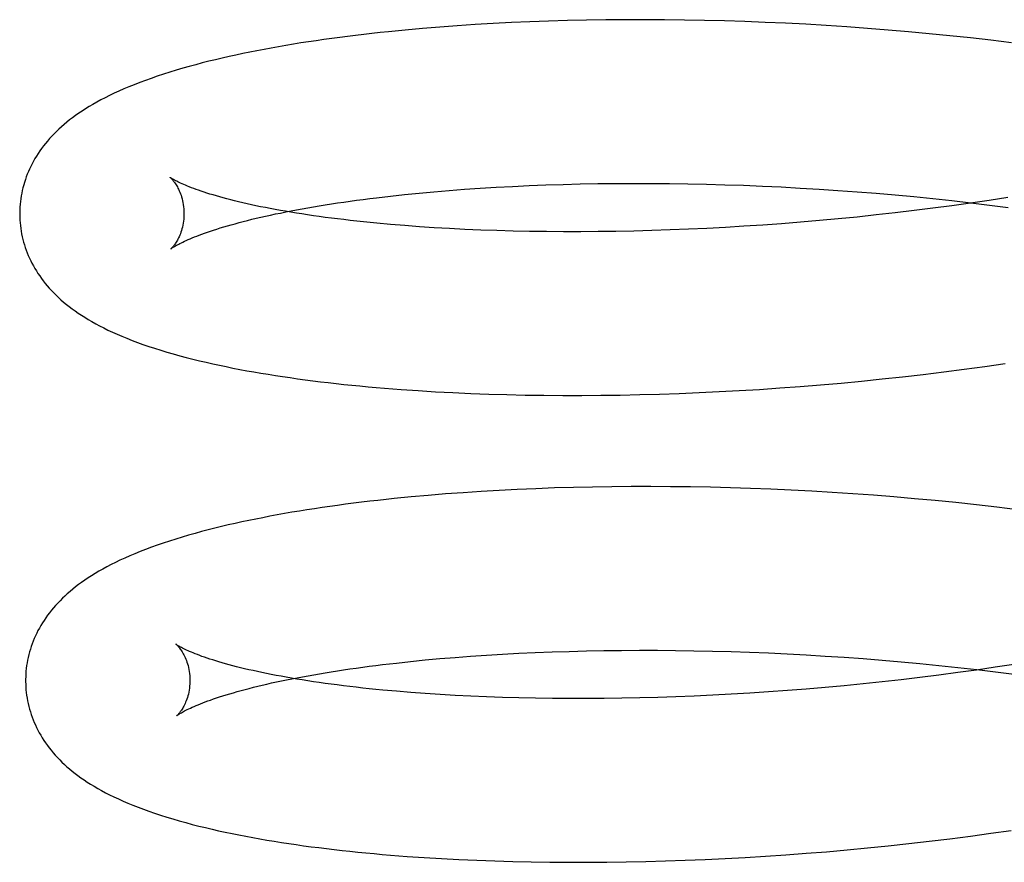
# Model space of a CAD drawing. Header units: inches. Extents: x 0 to 291, y 0 to 188.
# Tile 12 of 94: x 32.869 to 32.989, y 96.749 to 96.852. Entities that reach past the tile are written whole.
import ezdxf

# ---------------------------------------------------------------- set-up
doc = ezdxf.new("R2010")
doc.units = ezdxf.units.IN
doc.header["$LTSCALE"] = 16.01262
doc.header["$MEASUREMENT"] = 0
doc.linetypes.add('HIDDEN', pattern=[0.2, 0.1, -0.1])
doc.layers.add('DEFAULT_2', color=8, linetype='HIDDEN')

msp = doc.modelspace()

# ---------------------------------------------------------------- linework, layer by layer
at = {"layer": 'DEFAULT_2', "color": 8, "linetype": 'HIDDEN'}
for p, q in [((32.92927, 96.85159), (32.92705, 96.85148)), ((32.93152, 96.85169), (32.92927, 96.85159)), ((32.9338, 96.85177), (32.93152, 96.85169)), ((32.9361, 96.85183), (32.9338, 96.85177)), ((32.93842, 96.85189), (32.9361, 96.85183)), ((32.94077, 96.85192), (32.93842, 96.85189)), ((32.94313, 96.85194), (32.94077, 96.85192)), ((32.94552, 96.85194), (32.94313, 96.85194)), ((32.94792, 96.85193), (32.94552, 96.85194)), ((32.95034, 96.8519), (32.94792, 96.85193)), ((32.95277, 96.85185), (32.95034, 96.8519)), ((32.95522, 96.85179), (32.95277, 96.85185)), ((32.95767, 96.85171), (32.95522, 96.85179)), ((32.96014, 96.85162), (32.95767, 96.85171)), ((32.96262, 96.85151), (32.96014, 96.85162)), ((32.96511, 96.85138), (32.96262, 96.85151)), ((32.91635, 96.85068), (32.91431, 96.85048)), ((32.91843, 96.85087), (32.91635, 96.85068)), ((32.92054, 96.85105), (32.91843, 96.85087)), ((32.92268, 96.8512), (32.92054, 96.85105)), ((32.92485, 96.85135), (32.92268, 96.8512)), ((32.92705, 96.85148), (32.92485, 96.85135)), ((32.9676, 96.85123), (32.96511, 96.85138)), ((32.9701, 96.85107), (32.9676, 96.85123)), ((32.97261, 96.85088), (32.9701, 96.85107)), ((32.97511, 96.85069), (32.97261, 96.85088)), ((32.97762, 96.85047), (32.97511, 96.85069)), ((32.98013, 96.85024), (32.97762, 96.85047)), ((32.98263, 96.84999), (32.98013, 96.85024)), ((32.98514, 96.84972), (32.98263, 96.84999)), ((32.98764, 96.84944), (32.98514, 96.84972)), ((32.99013, 96.84913), (32.98764, 96.84944)), ((32.91984, 96.83101), (32.92168, 96.83116)), ((32.92168, 96.83116), (32.92356, 96.83131)), ((32.92356, 96.83131), (32.92548, 96.83144)), ((32.92548, 96.83144), (32.92743, 96.83156)), ((32.92743, 96.83156), (32.92942, 96.83166)), ((32.92942, 96.83166), (32.93144, 96.83176)), ((32.93144, 96.83176), (32.93348, 96.83184)), ((32.93348, 96.83184), (32.93556, 96.8319)), ((32.93556, 96.8319), (32.93766, 96.83196)), ((32.93766, 96.83196), (32.93979, 96.832)), ((32.93979, 96.832), (32.94194, 96.83202)), ((32.94194, 96.83202), (32.94412, 96.83203)), ((32.94412, 96.83203), (32.94631, 96.83203)), ((32.94631, 96.83203), (32.94852, 96.83201)), ((32.94852, 96.83201), (32.95075, 96.83198)), ((32.95075, 96.83198), (32.953, 96.83193)), ((32.953, 96.83193), (32.95526, 96.83187)), ((32.95526, 96.83187), (32.95753, 96.8318)), ((32.95753, 96.8318), (32.95982, 96.8317)), ((32.95982, 96.8317), (32.96211, 96.8316)), ((32.96211, 96.8316), (32.96441, 96.83147)), ((32.96441, 96.83147), (32.96671, 96.83134)), ((32.96671, 96.83134), (32.96902, 96.83118)), ((32.96902, 96.83118), (32.97134, 96.83101)), ((32.91287, 96.83029), (32.91455, 96.83048)), ((32.91455, 96.83048), (32.91627, 96.83067)), ((32.91627, 96.83067), (32.91803, 96.83084)), ((32.91803, 96.83084), (32.91984, 96.83101)), ((32.97134, 96.83101), (32.97365, 96.83083)), ((32.97365, 96.83083), (32.97596, 96.83063)), ((32.97596, 96.83063), (32.97827, 96.83042)), ((32.97827, 96.83042), (32.98057, 96.83019)), ((32.98057, 96.83019), (32.98287, 96.82994)), ((32.98287, 96.82994), (32.98517, 96.82968)), ((32.98743, 96.82996), (32.98515, 96.82963)), ((32.98969, 96.83031), (32.98743, 96.82996)), ((32.98058, 96.82901), (32.97828, 96.82872)), ((32.98287, 96.82931), (32.98058, 96.82901)), ((32.98515, 96.82963), (32.98287, 96.82931)), ((32.98517, 96.82968), (32.98745, 96.8294)), ((32.98745, 96.8294), (32.98972, 96.82911)), ((32.96905, 96.82772), (32.96675, 96.8275)), ((32.97136, 96.82794), (32.96905, 96.82772)), ((32.97367, 96.82819), (32.97136, 96.82794)), ((32.97597, 96.82844), (32.97367, 96.82819)), ((32.97828, 96.82872), (32.97597, 96.82844)), ((32.9163, 96.8269), (32.91457, 96.82704)), ((32.91807, 96.82676), (32.9163, 96.8269)), ((32.91988, 96.82664), (32.91807, 96.82676)), ((32.92172, 96.82654), (32.91988, 96.82664)), ((32.92361, 96.82644), (32.92172, 96.82654)), ((32.92553, 96.82636), (32.92361, 96.82644)), ((32.92748, 96.82629), (32.92553, 96.82636)), ((32.94858, 96.82637), (32.94637, 96.82629)), ((32.95081, 96.82646), (32.94858, 96.82637)), ((32.95305, 96.82656), (32.95081, 96.82646)), ((32.95531, 96.82668), (32.95305, 96.82656)), ((32.95758, 96.82681), (32.95531, 96.82668)), ((32.95986, 96.82696), (32.95758, 96.82681)), ((32.96215, 96.82713), (32.95986, 96.82696)), ((32.96445, 96.82731), (32.96215, 96.82713)), ((32.96675, 96.8275), (32.96445, 96.82731)), ((32.92947, 96.82623), (32.92748, 96.82629)), ((32.93149, 96.82619), (32.92947, 96.82623)), ((32.93354, 96.82616), (32.93149, 96.82619)), ((32.93562, 96.82615), (32.93354, 96.82616)), ((32.93772, 96.82615), (32.93562, 96.82615)), ((32.93985, 96.82616), (32.93772, 96.82615)), ((32.942, 96.82619), (32.93985, 96.82616)), ((32.94417, 96.82624), (32.942, 96.82619)), ((32.94637, 96.82629), (32.94417, 96.82624)), ((32.98439, 96.80942), (32.98688, 96.80976)), ((32.98688, 96.80976), (32.98937, 96.81012)), ((32.97439, 96.80824), (32.97689, 96.80851)), ((32.97689, 96.80851), (32.97939, 96.8088)), ((32.97939, 96.8088), (32.98189, 96.8091)), ((32.98189, 96.8091), (32.98439, 96.80942)), ((32.96193, 96.80715), (32.96441, 96.80733)), ((32.96441, 96.80733), (32.9669, 96.80753)), ((32.9669, 96.80753), (32.96939, 96.80775)), ((32.96939, 96.80775), (32.97189, 96.80799)), ((32.97189, 96.80799), (32.97439, 96.80824)), ((32.91793, 96.80682), (32.92003, 96.80669)), ((32.92003, 96.80669), (32.92216, 96.80658)), ((32.92216, 96.80658), (32.92432, 96.80648)), ((32.92432, 96.80648), (32.92651, 96.8064)), ((32.92651, 96.8064), (32.92872, 96.80634)), ((32.92872, 96.80634), (32.93096, 96.80629)), ((32.93096, 96.80629), (32.93322, 96.80626)), ((32.93322, 96.80626), (32.93551, 96.80624)), ((32.93551, 96.80624), (32.93783, 96.80624)), ((32.93783, 96.80624), (32.94016, 96.80626)), ((32.94016, 96.80626), (32.94252, 96.80629)), ((32.94252, 96.80629), (32.94489, 96.80634)), ((32.94489, 96.80634), (32.94728, 96.8064)), ((32.94728, 96.8064), (32.94969, 96.80649)), ((32.94969, 96.80649), (32.95211, 96.80658)), ((32.95211, 96.80658), (32.95455, 96.8067)), ((32.95455, 96.8067), (32.957, 96.80683)), ((32.957, 96.80683), (32.95946, 96.80698)), ((32.95946, 96.80698), (32.96193, 96.80715)), ((32.91915, 96.79408), (32.91707, 96.79389)), ((32.92126, 96.79425), (32.91915, 96.79408)), ((32.9234, 96.79441), (32.92126, 96.79425)), ((32.92557, 96.79456), (32.9234, 96.79441)), ((32.92777, 96.79468), (32.92557, 96.79456)), ((32.92999, 96.7948), (32.92777, 96.79468)), ((32.93224, 96.79489), (32.92999, 96.7948)), ((32.93452, 96.79498), (32.93224, 96.79489)), ((32.93682, 96.79504), (32.93452, 96.79498)), ((32.93914, 96.79509), (32.93682, 96.79504)), ((32.94149, 96.79513), (32.93914, 96.79509)), ((32.94385, 96.79515), (32.94149, 96.79513)), ((32.94624, 96.79515), (32.94385, 96.79515)), ((32.94864, 96.79514), (32.94624, 96.79515)), ((32.95105, 96.79511), (32.94864, 96.79514)), ((32.95349, 96.79506), (32.95105, 96.79511)), ((32.95593, 96.795), (32.95349, 96.79506)), ((32.95839, 96.79492), (32.95593, 96.795)), ((32.96086, 96.79483), (32.95839, 96.79492)), ((32.96334, 96.79471), (32.96086, 96.79483)), ((32.96583, 96.79458), (32.96334, 96.79471)), ((32.96832, 96.79444), (32.96583, 96.79458)), ((32.97082, 96.79427), (32.96832, 96.79444)), ((32.97333, 96.79409), (32.97082, 96.79427)), ((32.97583, 96.7939), (32.97333, 96.79409)), ((32.91707, 96.79389), (32.91502, 96.79369)), ((32.97834, 96.79368), (32.97583, 96.7939)), ((32.98085, 96.79345), (32.97834, 96.79368)), ((32.98335, 96.7932), (32.98085, 96.79345)), ((32.98586, 96.79293), (32.98335, 96.7932)), ((32.98836, 96.79265), (32.98586, 96.79293)), ((32.99085, 96.79234), (32.98836, 96.79265)), ((32.92817, 96.77477), (32.93016, 96.77487)), ((32.93016, 96.77487), (32.93217, 96.77497)), ((32.93217, 96.77497), (32.93422, 96.77505)), ((32.93422, 96.77505), (32.9363, 96.77511)), ((32.9363, 96.77511), (32.9384, 96.77517)), ((32.9384, 96.77517), (32.94053, 96.77521)), ((32.94053, 96.77521), (32.94268, 96.77523)), ((32.94268, 96.77523), (32.94485, 96.77524)), ((32.94485, 96.77524), (32.94705, 96.77524)), ((32.94705, 96.77524), (32.94926, 96.77522)), ((32.94926, 96.77522), (32.95149, 96.77519)), ((32.95149, 96.77519), (32.95374, 96.77514)), ((32.95374, 96.77514), (32.956, 96.77508)), ((32.956, 96.77508), (32.95827, 96.775)), ((32.95827, 96.775), (32.96055, 96.77491)), ((32.96055, 96.77491), (32.96284, 96.7748)), ((32.9136, 96.7735), (32.91528, 96.77369)), ((32.91528, 96.77369), (32.917, 96.77388)), ((32.917, 96.77388), (32.91877, 96.77406)), ((32.91877, 96.77406), (32.92057, 96.77422)), ((32.92057, 96.77422), (32.92242, 96.77437)), ((32.92242, 96.77437), (32.9243, 96.77452)), ((32.9243, 96.77452), (32.92622, 96.77465)), ((32.92622, 96.77465), (32.92817, 96.77477)), ((32.96284, 96.7748), (32.96514, 96.77468)), ((32.96514, 96.77468), (32.96745, 96.77454)), ((32.96745, 96.77454), (32.96976, 96.77439)), ((32.96976, 96.77439), (32.97207, 96.77422)), ((32.97207, 96.77422), (32.97438, 96.77404)), ((32.97438, 96.77404), (32.97669, 96.77384)), ((32.97669, 96.77384), (32.979, 96.77362)), ((32.979, 96.77362), (32.98131, 96.77339)), ((32.98359, 96.77252), (32.98129, 96.77222)), ((32.98131, 96.77339), (32.98361, 96.77315)), ((32.98587, 96.77284), (32.98359, 96.77252)), ((32.98361, 96.77315), (32.9859, 96.77289)), ((32.98815, 96.77317), (32.98587, 96.77284)), ((32.9859, 96.77289), (32.98818, 96.77261)), ((32.99041, 96.77352), (32.98815, 96.77317)), ((32.98818, 96.77261), (32.99045, 96.77232)), ((32.97439, 96.7714), (32.97208, 96.77115)), ((32.97669, 96.77165), (32.97439, 96.7714)), ((32.979, 96.77193), (32.97669, 96.77165)), ((32.98129, 96.77222), (32.979, 96.77193)), ((32.91702, 96.7701), (32.91529, 96.77025)), ((32.91878, 96.76997), (32.91702, 96.7701)), ((32.9583, 96.77002), (32.95603, 96.76989)), ((32.96058, 96.77017), (32.9583, 96.77002)), ((32.96287, 96.77034), (32.96058, 96.77017)), ((32.96516, 96.77052), (32.96287, 96.77034)), ((32.96747, 96.77071), (32.96516, 96.77052)), ((32.96977, 96.77093), (32.96747, 96.77071)), ((32.97208, 96.77115), (32.96977, 96.77093)), ((32.92059, 96.76985), (32.91878, 96.76997)), ((32.92244, 96.76975), (32.92059, 96.76985)), ((32.92433, 96.76965), (32.92244, 96.76975)), ((32.92625, 96.76957), (32.92433, 96.76965)), ((32.9282, 96.7695), (32.92625, 96.76957)), ((32.93019, 96.76944), (32.9282, 96.7695)), ((32.93221, 96.7694), (32.93019, 96.76944)), ((32.93426, 96.76937), (32.93221, 96.7694)), ((32.93633, 96.76936), (32.93426, 96.76937)), ((32.93844, 96.76936), (32.93633, 96.76936)), ((32.94056, 96.76937), (32.93844, 96.76936)), ((32.94272, 96.7694), (32.94056, 96.76937)), ((32.94489, 96.76944), (32.94272, 96.7694)), ((32.94708, 96.7695), (32.94489, 96.76944)), ((32.9493, 96.76958), (32.94708, 96.7695)), ((32.95152, 96.76966), (32.9493, 96.76958)), ((32.95377, 96.76977), (32.95152, 96.76966)), ((32.95603, 96.76989), (32.95377, 96.76977)), ((32.98762, 96.75298), (32.99011, 96.75333)), ((32.98013, 96.75201), (32.98263, 96.75231)), ((32.98263, 96.75231), (32.98513, 96.75264)), ((32.98513, 96.75264), (32.98762, 96.75298)), ((32.96764, 96.75074), (32.97013, 96.75096)), ((32.97013, 96.75096), (32.97263, 96.7512)), ((32.97263, 96.7512), (32.97513, 96.75145)), ((32.97513, 96.75145), (32.97763, 96.75172)), ((32.97763, 96.75172), (32.98013, 96.75201)), ((32.91867, 96.75003), (32.92076, 96.7499)), ((32.92076, 96.7499), (32.92289, 96.74979)), ((32.92289, 96.74979), (32.92505, 96.74969)), ((32.92505, 96.74969), (32.92724, 96.74961)), ((32.94802, 96.74961), (32.95043, 96.74969)), ((32.95043, 96.74969), (32.95285, 96.74979)), ((32.95285, 96.74979), (32.95529, 96.74991)), ((32.95529, 96.74991), (32.95774, 96.75004)), ((32.95774, 96.75004), (32.9602, 96.75019)), ((32.9602, 96.75019), (32.96267, 96.75036)), ((32.96267, 96.75036), (32.96515, 96.75054)), ((32.96515, 96.75054), (32.96764, 96.75074)), ((32.92724, 96.74961), (32.92945, 96.74955)), ((32.92945, 96.74955), (32.93169, 96.7495)), ((32.93169, 96.7495), (32.93396, 96.74947)), ((32.93396, 96.74947), (32.93625, 96.74945)), ((32.93625, 96.74945), (32.93856, 96.74945)), ((32.93856, 96.74945), (32.9409, 96.74946)), ((32.9409, 96.74946), (32.94325, 96.7495)), ((32.94325, 96.7495), (32.94563, 96.74955)), ((32.94563, 96.74955), (32.94802, 96.74961))]:
    msp.add_line(p, q, dxfattribs=at)
for points in [[(32.91431, 96.85048), (32.91329, 96.85038), (32.91229, 96.85027), (32.9113, 96.85015), (32.91031, 96.85003), (32.90933, 96.84991), (32.90837, 96.84979), (32.90741, 96.84966), (32.90646, 96.84953), (32.90551, 96.84939), (32.90458, 96.84925), (32.90366, 96.84911), (32.90274, 96.84896), (32.90183, 96.84881), (32.90093, 96.84865), (32.90004, 96.84849), (32.89916, 96.84833), (32.89829, 96.84816), (32.89743, 96.84799), (32.89658, 96.84782), (32.89574, 96.84764), (32.89491, 96.84746), (32.89408, 96.84727), (32.89327, 96.84708), (32.89246, 96.84688), (32.89165, 96.84668), (32.89085, 96.84647), (32.89006, 96.84625), (32.88926, 96.84603), (32.88847, 96.8458), (32.88769, 96.84556), (32.88693, 96.84532), (32.88617, 96.84507), (32.88544, 96.84481), (32.88473, 96.84456), (32.88403, 96.8443), (32.88336, 96.84404), (32.88272, 96.84378), (32.88209, 96.84352), (32.88149, 96.84325), (32.88091, 96.84299), (32.88036, 96.84272), (32.87982, 96.84245), (32.8793, 96.84218), (32.87881, 96.84191), (32.87833, 96.84164), (32.87788, 96.84137), (32.87744, 96.8411), (32.87702, 96.84083), (32.87662, 96.84056), (32.87623, 96.84029), (32.87586, 96.84002), (32.8755, 96.83975), (32.87516, 96.83947), (32.87483, 96.8392), (32.8745, 96.83892), (32.87419, 96.83863), (32.8739, 96.83835), (32.87361, 96.83806), (32.87333, 96.83777), (32.87306, 96.83748), (32.87281, 96.83718), (32.87256, 96.83689), (32.87232, 96.83659), (32.87209, 96.83628), (32.87188, 96.83598), (32.87167, 96.83567), (32.87147, 96.83536), (32.87128, 96.83505), (32.8711, 96.83473), (32.87093, 96.83442), (32.87077, 96.8341), (32.87062, 96.83378), (32.87048, 96.83346), (32.87035, 96.83314), (32.87022, 96.83282), (32.87011, 96.83249), (32.87, 96.83216), (32.86991, 96.83184), (32.86982, 96.8315), (32.86974, 96.83117), (32.86967, 96.83084), (32.86961, 96.8305), (32.86955, 96.83017), (32.86951, 96.82983), (32.86947, 96.82949), (32.86945, 96.82916), (32.86943, 96.82882), (32.86942, 96.82848), (32.86942, 96.82819)], [(32.88775, 96.83275), (32.88773, 96.83276), (32.88772, 96.83277), (32.88772, 96.83277), (32.88772, 96.83277), (32.88773, 96.83276), (32.88775, 96.83274), (32.88778, 96.83272), (32.88781, 96.83269), (32.88785, 96.83265), (32.88789, 96.83261), (32.88794, 96.83255), (32.88799, 96.8325), (32.88805, 96.83243), (32.88811, 96.83236), (32.88817, 96.83227), (32.88824, 96.83219), (32.88831, 96.83209), (32.88838, 96.83198), (32.88845, 96.83187), (32.88853, 96.83174), (32.88861, 96.83161), (32.88868, 96.83146), (32.88876, 96.83131), (32.88884, 96.83114), (32.88891, 96.83097), (32.88899, 96.83078), (32.88906, 96.83058), (32.88912, 96.83038), (32.88919, 96.83016), (32.88924, 96.82993), (32.88929, 96.8297), (32.88934, 96.82945), (32.88937, 96.8292), (32.8894, 96.82894), (32.88941, 96.82868), (32.88942, 96.82844)], [(32.91457, 96.82704), (32.91289, 96.82719), (32.91206, 96.82727), (32.91125, 96.82735), (32.91045, 96.82744), (32.90966, 96.82753), (32.90888, 96.82762), (32.90811, 96.82771), (32.90736, 96.82781), (32.90662, 96.8279), (32.90589, 96.828), (32.90517, 96.8281), (32.90447, 96.82821), (32.90378, 96.82831), (32.9031, 96.82842), (32.90244, 96.82853), (32.90179, 96.82864), (32.90115, 96.82875), (32.90053, 96.82886), (32.89992, 96.82897), (32.89933, 96.82909), (32.89875, 96.8292), (32.89818, 96.82932), (32.89763, 96.82944), (32.8971, 96.82956), (32.89658, 96.82967), (32.89607, 96.82979), (32.89558, 96.82991), (32.89511, 96.83003), (32.89465, 96.83015), (32.8942, 96.83027), (32.89377, 96.83039), (32.89336, 96.8305), (32.89296, 96.83062), (32.89258, 96.83074), (32.89221, 96.83085), (32.89186, 96.83096), (32.89152, 96.83108), (32.8912, 96.83119), (32.89089, 96.83129), (32.89061, 96.8314), (32.89033, 96.8315), (32.89007, 96.8316), (32.88983, 96.8317), (32.8896, 96.8318), (32.88939, 96.83189), (32.88919, 96.83198), (32.889, 96.83206), (32.88883, 96.83214), (32.88867, 96.83222), (32.88853, 96.83229), (32.8884, 96.83236), (32.88828, 96.83242), (32.88818, 96.83248), (32.88808, 96.83253), (32.888, 96.83258), (32.88793, 96.83263), (32.88787, 96.83266), (32.88782, 96.8327), (32.88778, 96.83272), (32.88775, 96.83274), (32.88775, 96.83275)], [(32.88783, 96.82407), (32.88784, 96.82408), (32.88786, 96.8241), (32.88789, 96.82412), (32.88793, 96.82415), (32.88798, 96.82418), (32.88804, 96.82422), (32.88811, 96.82427), (32.88819, 96.82432), (32.88828, 96.82437), (32.88839, 96.82443), (32.8885, 96.8245), (32.88863, 96.82457), (32.88878, 96.82465), (32.88893, 96.82473), (32.8891, 96.82481), (32.88928, 96.8249), (32.88948, 96.825), (32.88969, 96.82509), (32.88992, 96.82519), (32.89016, 96.8253), (32.89042, 96.82541), (32.89069, 96.82552), (32.89098, 96.82563), (32.89128, 96.82574), (32.8916, 96.82586), (32.89193, 96.82598), (32.89228, 96.82611), (32.89264, 96.82623), (32.89302, 96.82635), (32.89342, 96.82648), (32.89383, 96.82661), (32.89426, 96.82674), (32.8947, 96.82687), (32.89516, 96.827), (32.89563, 96.82713), (32.89612, 96.82726), (32.89662, 96.82739), (32.89714, 96.82752), (32.89767, 96.82766), (32.89822, 96.82779), (32.89878, 96.82792), (32.89936, 96.82805), (32.89995, 96.82818), (32.90055, 96.82831), (32.90117, 96.82843), (32.90181, 96.82856), (32.90245, 96.82869), (32.90311, 96.82881), (32.90379, 96.82894), (32.90448, 96.82906), (32.90518, 96.82918), (32.90589, 96.8293), (32.90662, 96.82942), (32.90736, 96.82953), (32.90811, 96.82965), (32.90887, 96.82976), (32.90965, 96.82987), (32.91043, 96.82998), (32.91123, 96.83008), (32.91205, 96.83019), (32.91287, 96.83029)], [(32.86942, 96.82819), (32.86943, 96.8279), (32.86945, 96.82756), (32.86947, 96.82722), (32.86951, 96.82689), (32.86955, 96.82655), (32.8696, 96.82621), (32.86966, 96.82588), (32.86973, 96.82555), (32.86981, 96.82521), (32.8699, 96.82488), (32.87, 96.82456), (32.8701, 96.82423), (32.87022, 96.82391), (32.87034, 96.82358), (32.87047, 96.82326), (32.87061, 96.82294), (32.87076, 96.82263), (32.87092, 96.82231), (32.87109, 96.822), (32.87127, 96.82169), (32.87145, 96.82138), (32.87165, 96.82107), (32.87186, 96.82077), (32.87207, 96.82046), (32.8723, 96.82016), (32.87253, 96.81987), (32.87278, 96.81957), (32.87303, 96.81928), (32.87329, 96.81899), (32.87357, 96.81871), (32.87385, 96.81843), (32.87415, 96.81815), (32.87445, 96.81787), (32.87477, 96.81759), (32.8751, 96.81732), (32.87544, 96.81705), (32.87579, 96.81679), (32.87616, 96.81652), (32.87653, 96.81626), (32.87693, 96.816), (32.87734, 96.81574), (32.87776, 96.81548), (32.87821, 96.81522), (32.87867, 96.81496), (32.87915, 96.81471), (32.87965, 96.81445), (32.88017, 96.81419), (32.88072, 96.81394), (32.88128, 96.81369), (32.88187, 96.81344), (32.88247, 96.81319), (32.8831, 96.81294), (32.88376, 96.81269), (32.88443, 96.81245), (32.88513, 96.81221), (32.88585, 96.81197), (32.88659, 96.81174), (32.88735, 96.81151), (32.88812, 96.81129), (32.88891, 96.81107), (32.8897, 96.81086), (32.8905, 96.81065), (32.8913, 96.81046), (32.89211, 96.81027), (32.89292, 96.81008), (32.89373, 96.80991), (32.89455, 96.80974), (32.89538, 96.80957), (32.89621, 96.80941), (32.89706, 96.80925), (32.89792, 96.8091), (32.89878, 96.80895), (32.89965, 96.80881), (32.90054, 96.80866), (32.90143, 96.80853), (32.90234, 96.8084), (32.90325, 96.80827), (32.90417, 96.80814), (32.90509, 96.80802), (32.90603, 96.80791), (32.90698, 96.8078), (32.90793, 96.80769), (32.90889, 96.80758), (32.90986, 96.80748), (32.91084, 96.80739), (32.91183, 96.80729), (32.91283, 96.8072), (32.91383, 96.80712), (32.91485, 96.80704), (32.91587, 96.80696), (32.91793, 96.80682)], [(32.88942, 96.82844), (32.88942, 96.8282), (32.88941, 96.82794), (32.88939, 96.82768), (32.88936, 96.82743), (32.88932, 96.82718), (32.88928, 96.82694), (32.88923, 96.82671), (32.88917, 96.8265), (32.88911, 96.82629), (32.88904, 96.82609), (32.88898, 96.8259), (32.88891, 96.82572), (32.88883, 96.82555), (32.88876, 96.8254), (32.88869, 96.82525), (32.88861, 96.82512), (32.88854, 96.82499), (32.88847, 96.82487), (32.8884, 96.82476), (32.88833, 96.82466), (32.88827, 96.82457), (32.8882, 96.82449), (32.88815, 96.82441), (32.88809, 96.82435), (32.88804, 96.82429), (32.888, 96.82424), (32.88795, 96.82419), (32.88792, 96.82415), (32.88789, 96.82412), (32.88786, 96.8241), (32.88784, 96.82408), (32.88783, 96.82407), (32.88783, 96.82407)], [(32.91502, 96.79369), (32.91401, 96.79358), (32.91301, 96.79347), (32.91202, 96.79336), (32.91103, 96.79324), (32.91005, 96.79312), (32.90908, 96.793), (32.90812, 96.79287), (32.90717, 96.79273), (32.90623, 96.7926), (32.9053, 96.79246), (32.90437, 96.79232), (32.90346, 96.79217), (32.90255, 96.79202), (32.90165, 96.79186), (32.90076, 96.7917), (32.89988, 96.79154), (32.89901, 96.79137), (32.89815, 96.7912), (32.8973, 96.79103), (32.89646, 96.79085), (32.89563, 96.79067), (32.8948, 96.79048), (32.89399, 96.79029), (32.89318, 96.79009), (32.89237, 96.78989), (32.89157, 96.78968), (32.89078, 96.78946), (32.88998, 96.78924), (32.88919, 96.78901), (32.88841, 96.78877), (32.88765, 96.78852), (32.88689, 96.78828), (32.88616, 96.78802), (32.88545, 96.78777), (32.88475, 96.78751), (32.88408, 96.78725), (32.88344, 96.78699), (32.88281, 96.78673), (32.88221, 96.78646), (32.88163, 96.78619), (32.88108, 96.78593), (32.88054, 96.78566), (32.88002, 96.78539), (32.87953, 96.78512), (32.87905, 96.78485), (32.8786, 96.78458), (32.87816, 96.78431), (32.87774, 96.78404), (32.87734, 96.78377), (32.87695, 96.7835), (32.87658, 96.78323), (32.87622, 96.78296), (32.87588, 96.78268), (32.87555, 96.7824), (32.87522, 96.78212), (32.87491, 96.78184), (32.87462, 96.78156), (32.87433, 96.78127), (32.87405, 96.78098), (32.87378, 96.78069), (32.87353, 96.78039), (32.87328, 96.7801), (32.87304, 96.7798), (32.87282, 96.77949), (32.8726, 96.77919), (32.87239, 96.77888), (32.87219, 96.77857), (32.872, 96.77826), (32.87182, 96.77794), (32.87165, 96.77763), (32.87149, 96.77731), (32.87134, 96.77699), (32.8712, 96.77667), (32.87107, 96.77635), (32.87094, 96.77603), (32.87083, 96.7757), (32.87072, 96.77537), (32.87063, 96.77504), (32.87054, 96.77471), (32.87046, 96.77438), (32.87039, 96.77405), (32.87033, 96.77371), (32.87027, 96.77338), (32.87023, 96.77304), (32.87019, 96.7727), (32.87017, 96.77236), (32.87015, 96.77203), (32.87014, 96.77169), (32.87014, 96.7714)], [(32.88847, 96.77596), (32.88845, 96.77597), (32.88844, 96.77598), (32.88844, 96.77598), (32.88844, 96.77598), (32.88845, 96.77597), (32.88847, 96.77595), (32.8885, 96.77593), (32.88853, 96.7759), (32.88857, 96.77586), (32.88861, 96.77581), (32.88866, 96.77576), (32.88871, 96.7757), (32.88877, 96.77564), (32.88883, 96.77556), (32.88889, 96.77548), (32.88896, 96.77539), (32.88903, 96.7753), (32.8891, 96.77519), (32.88918, 96.77507), (32.88925, 96.77495), (32.88933, 96.77481), (32.8894, 96.77467), (32.88948, 96.77452), (32.88956, 96.77435), (32.88963, 96.77417), (32.88971, 96.77399), (32.88978, 96.77379), (32.88984, 96.77358), (32.88991, 96.77337), (32.88996, 96.77314), (32.89001, 96.77291), (32.89006, 96.77266), (32.89009, 96.77241), (32.89012, 96.77215), (32.89013, 96.77189), (32.89014, 96.77165)], [(32.91529, 96.77025), (32.91361, 96.7704), (32.91278, 96.77048), (32.91197, 96.77056), (32.91117, 96.77065), (32.91038, 96.77074), (32.9096, 96.77083), (32.90883, 96.77092), (32.90808, 96.77102), (32.90734, 96.77111), (32.90661, 96.77121), (32.90589, 96.77131), (32.90519, 96.77142), (32.9045, 96.77152), (32.90382, 96.77163), (32.90316, 96.77174), (32.90251, 96.77185), (32.90187, 96.77196), (32.90125, 96.77207), (32.90064, 96.77218), (32.90005, 96.7723), (32.89947, 96.77241), (32.8989, 96.77253), (32.89835, 96.77265), (32.89782, 96.77276), (32.8973, 96.77288), (32.89679, 96.773), (32.8963, 96.77312), (32.89583, 96.77324), (32.89537, 96.77336), (32.89492, 96.77348), (32.89449, 96.7736), (32.89408, 96.77371), (32.89368, 96.77383), (32.8933, 96.77395), (32.89293, 96.77406), (32.89258, 96.77417), (32.89224, 96.77429), (32.89192, 96.7744), (32.89161, 96.7745), (32.89133, 96.77461), (32.89105, 96.77471), (32.89079, 96.77481), (32.89055, 96.77491), (32.89032, 96.77501), (32.89011, 96.7751), (32.88991, 96.77518), (32.88972, 96.77527), (32.88955, 96.77535), (32.88939, 96.77543), (32.88925, 96.7755), (32.88912, 96.77557), (32.889, 96.77563), (32.8889, 96.77569), (32.8888, 96.77574), (32.88872, 96.77579), (32.88865, 96.77584), (32.88859, 96.77587), (32.88854, 96.77591), (32.8885, 96.77593), (32.88847, 96.77595), (32.88847, 96.77596)], [(32.88855, 96.76728), (32.88856, 96.76729), (32.88858, 96.76731), (32.88861, 96.76733), (32.88865, 96.76736), (32.8887, 96.76739), (32.88876, 96.76743), (32.88883, 96.76748), (32.88891, 96.76753), (32.889, 96.76758), (32.88911, 96.76764), (32.88923, 96.76771), (32.88936, 96.76778), (32.8895, 96.76786), (32.88965, 96.76794), (32.88982, 96.76803), (32.89001, 96.76811), (32.89021, 96.76821), (32.89042, 96.7683), (32.89065, 96.76841), (32.89089, 96.76851), (32.89114, 96.76862), (32.89141, 96.76873), (32.8917, 96.76884), (32.892, 96.76896), (32.89232, 96.76907), (32.89266, 96.76919), (32.89301, 96.76932), (32.89337, 96.76944), (32.89375, 96.76957), (32.89415, 96.76969), (32.89456, 96.76982), (32.89499, 96.76995), (32.89543, 96.77008), (32.89589, 96.77021), (32.89636, 96.77034), (32.89685, 96.77047), (32.89735, 96.7706), (32.89787, 96.77074), (32.8984, 96.77087), (32.89895, 96.771), (32.89951, 96.77113), (32.90009, 96.77126), (32.90068, 96.77139), (32.90128, 96.77152), (32.9019, 96.77165), (32.90254, 96.77177), (32.90319, 96.7719), (32.90385, 96.77202), (32.90452, 96.77215), (32.90521, 96.77227), (32.90591, 96.77239), (32.90662, 96.77251), (32.90735, 96.77263), (32.90809, 96.77274), (32.90884, 96.77286), (32.9096, 96.77297), (32.91038, 96.77308), (32.91117, 96.77319), (32.91197, 96.77329), (32.91278, 96.7734), (32.9136, 96.7735)], [(32.87014, 96.7714), (32.87015, 96.77111), (32.87017, 96.77077), (32.87019, 96.77043), (32.87023, 96.7701), (32.87027, 96.76976), (32.87032, 96.76942), (32.87038, 96.76909), (32.87045, 96.76876), (32.87053, 96.76842), (32.87062, 96.76809), (32.87072, 96.76777), (32.87082, 96.76744), (32.87094, 96.76711), (32.87106, 96.76679), (32.87119, 96.76647), (32.87133, 96.76615), (32.87148, 96.76584), (32.87164, 96.76552), (32.87181, 96.76521), (32.87199, 96.7649), (32.87217, 96.76459), (32.87237, 96.76428), (32.87258, 96.76397), (32.87279, 96.76367), (32.87302, 96.76337), (32.87325, 96.76308), (32.8735, 96.76278), (32.87375, 96.76249), (32.87401, 96.7622), (32.87429, 96.76192), (32.87457, 96.76163), (32.87487, 96.76135), (32.87517, 96.76108), (32.87549, 96.7608), (32.87582, 96.76053), (32.87616, 96.76026), (32.87651, 96.75999), (32.87688, 96.75973), (32.87726, 96.75947), (32.87765, 96.75921), (32.87806, 96.75895), (32.87848, 96.75869), (32.87893, 96.75843), (32.87939, 96.75817), (32.87987, 96.75791), (32.88037, 96.75766), (32.8809, 96.7574), (32.88144, 96.75715), (32.882, 96.75689), (32.88259, 96.75664), (32.8832, 96.75639), (32.88383, 96.75615), (32.88448, 96.7559), (32.88515, 96.75566), (32.88585, 96.75542), (32.88657, 96.75518), (32.88732, 96.75495), (32.88807, 96.75472), (32.88885, 96.75449), (32.88963, 96.75428), (32.89043, 96.75406), (32.89123, 96.75386), (32.89203, 96.75367), (32.89283, 96.75348), (32.89364, 96.75329), (32.89445, 96.75312), (32.89527, 96.75295), (32.8961, 96.75278), (32.89694, 96.75262), (32.89779, 96.75246), (32.89865, 96.75231), (32.89951, 96.75216), (32.90039, 96.75201), (32.90127, 96.75187), (32.90217, 96.75173), (32.90307, 96.7516), (32.90398, 96.75147), (32.9049, 96.75135), (32.90582, 96.75123), (32.90676, 96.75112), (32.90771, 96.751), (32.90866, 96.75089), (32.90962, 96.75079), (32.91059, 96.75069), (32.91157, 96.75059), (32.91256, 96.7505), (32.91356, 96.75041), (32.91456, 96.75033), (32.91558, 96.75025), (32.9166, 96.75017), (32.91867, 96.75003)], [(32.89014, 96.77165), (32.89014, 96.7714), (32.89013, 96.77114), (32.89011, 96.77088), (32.89008, 96.77062), (32.89004, 96.77038), (32.89, 96.77014), (32.88995, 96.76991), (32.88989, 96.76969), (32.88983, 96.76948), (32.88976, 96.76929), (32.88969, 96.7691), (32.88962, 96.76892), (32.88955, 96.76876), (32.88948, 96.7686), (32.8894, 96.76846), (32.88933, 96.76832), (32.88926, 96.7682), (32.88919, 96.76808), (32.88912, 96.76797), (32.88905, 96.76787), (32.88899, 96.76778), (32.88892, 96.7677), (32.88887, 96.76762), (32.88881, 96.76756), (32.88876, 96.7675), (32.88871, 96.76744), (32.88867, 96.7674), (32.88864, 96.76736), (32.88861, 96.76733), (32.88858, 96.76731), (32.88856, 96.76729), (32.88855, 96.76728), (32.88855, 96.76728)]]:
    msp.add_lwpolyline(points, dxfattribs=at)

doc.saveas('drawing.dxf')
